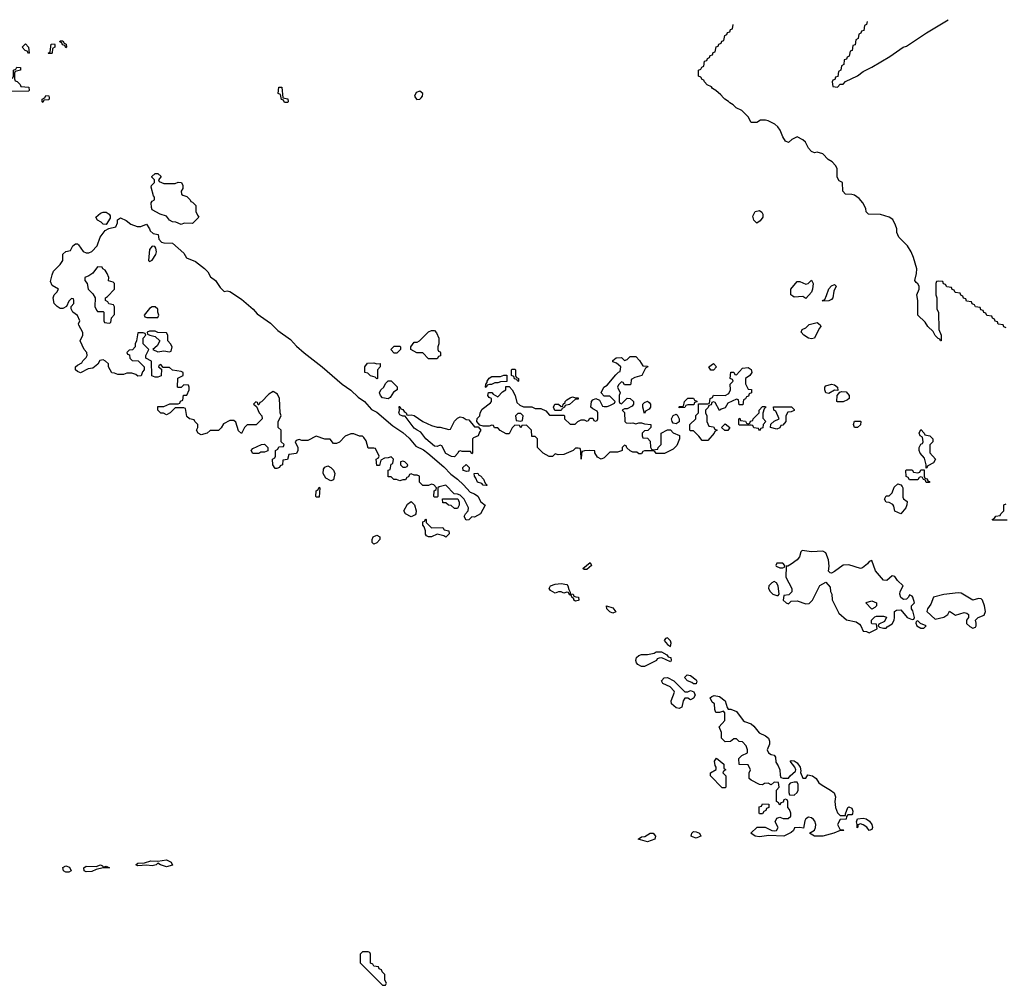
# Model space of a CAD drawing. Header units: inches. Extents: x 2701622 to 2964296, y 496201 to 720542.
# Tile 41 of 256: x 2721469 to 2728310, y 713834 to 720542. Entities that reach past the tile are written whole.
import ezdxf

# ---------------------------------------------------------------- set-up
doc = ezdxf.new("R2010")
doc.units = ezdxf.units.IN
doc.header["$MEASUREMENT"] = 0
doc.layers.add('C7721', color=7, linetype='Continuous')
doc.layers.add('C7722', color=7, linetype='Continuous')

msp = doc.modelspace()

# ---------------------------------------------------------------- linework, layer by layer
at = {"layer": 'C7721', "color": 4}
for points, elevation in [([(2721673.4, 720000), (2721674, 719990), (2721670, 719986), (2721638, 719982), (2721630, 719966), (2721626, 719970), (2721626, 719990), (2721642, 719998), (2721643, 720000)], 8), ([(2723297.8, 720000), (2723298, 719998), (2723332.7, 719992.7), (2723334, 719970), (2723330, 719966), (2723310, 719966), (2723302, 719982), (2723288.4, 719988.4), (2723286.2, 720000)], 8), ([(2724219.1, 720000), (2724228.1, 719988.1), (2724250, 719989.2), (2724259.6, 720000)], 12), ([(2728322, 718402), (2728307.3, 718407.3), (2728302, 718422), (2728267.3, 718427.3), (2728262, 718442), (2728247.3, 718447.3), (2728242, 718462), (2728227.3, 718467.3), (2728222, 718482), (2728187.3, 718487.3), (2728182, 718502), (2728167.3, 718507.3), (2728162, 718522), (2728147.3, 718527.3), (2728142, 718542), (2728110, 718546), (2728102, 718562), (2728087.3, 718567.3), (2728082, 718582), (2728047.3, 718587.3), (2728042, 718602), (2728027.3, 718607.3), (2728022, 718622), (2728007.3, 718627.3), (2728002, 718642), (2727967.3, 718647.3), (2727962, 718662), (2727947.3, 718667.3), (2727942, 718682), (2727910, 718686), (2727902, 718702), (2727887.3, 718707.3), (2727882, 718722), (2727850, 718726), (2727838, 718722), (2727834, 718710), (2727834, 718630), (2727842, 718610), (2727842, 718530), (2727852, 718510), (2727854, 718390), (2727872, 718350), (2727872, 718310), (2727866, 718310), (2727862, 718322), (2727850, 718326), (2727830, 718348), (2727815.3, 718375.3), (2727778, 718410), (2727760.4, 718440.4), (2727708, 718490), (2727708, 718590), (2727702, 718630), (2727718, 718670), (2727718, 718690), (2727710, 718706), (2727696.4, 718716.4), (2727688.7, 718730), (2727700.4, 718779.6), (2727702, 718810), (2727679, 718890), (2727662, 718930), (2727638, 718970), (2727578, 719030), (2727563.1, 719063.1), (2727562, 719090), (2727554.6, 719114.6), (2727534.6, 719154.6), (2727508.9, 719168.9), (2727450, 719189), (2727366, 719190), (2727350, 719206), (2727348.7, 719230), (2727328, 719270), (2727300.4, 719300.4), (2727270, 719322), (2727250, 719328), (2727206, 719330), (2727188, 719350), (2727186, 719410), (2727162, 719422), (2727148.4, 719448.4), (2727148.4, 719508.4), (2727138, 719530), (2727114.6, 719554.6), (2727086, 719570), (2727048.9, 719608.9), (2727010, 719622), (2726990, 719618), (2726970, 719626), (2726949, 719649), (2726928, 719690), (2726910, 719708), (2726870, 719728), (2726834, 719710), (2726810, 719688), (2726790, 719698), (2726770, 719728), (2726753.2, 719773.2), (2726737.2, 719797.2), (2726716, 719816), (2726670, 719839), (2726650, 719844), (2726616.9, 719843.1), (2726590, 719828.7), (2726550, 719828), (2726530, 719866), (2726486, 719910), (2726446, 719930), (2726426, 719950), (2726403.1, 719963.1), (2726394.6, 719974.6), (2726368.9, 719988.9), (2726358.8, 720000)], 8), ([(2728330, 717066), (2728230, 717066), (2728226, 717070), (2728242, 717078), (2728250, 717094), (2728282, 717098), (2728286, 717110), (2728306, 717130), (2728307.3, 717172.7), (2728322, 717178)], 8)]:
    msp.add_lwpolyline(points, dxfattribs=dict(at, elevation=elevation))
for points, elevation in [([(2722470, 719404.7), (2722550, 719404.7), (2722570, 719412), (2722594, 719410), (2722602, 719390), (2722602, 719370), (2722592, 719350), (2722594, 719330), (2722602, 719322), (2722630, 719314), (2722654, 719290), (2722658, 719278), (2722670, 719274), (2722694, 719250), (2722694, 719210), (2722703.6, 719183.6), (2722714, 719170), (2722670, 719126), (2722612.7, 719127.3), (2722590, 719118), (2722554.6, 719134.6), (2722530, 719138), (2722510, 719148), (2722490, 719178), (2722446, 719190), (2722390, 719222), (2722384, 719236), (2722382, 719270), (2722390, 719282), (2722406, 719290), (2722406, 719310), (2722398, 719318), (2722382, 719378), (2722386, 719390), (2722406, 719410), (2722406, 719430), (2722388.4, 719448.4), (2722388.4, 719451.6), (2722410, 719474), (2722430, 719474), (2722452.7, 719452.7), (2722434, 719430), (2722438, 719418), (2722454, 719410)], 8), ([(2722070, 719118), (2722050, 719122), (2722035.5, 719135.5), (2722010, 719149), (2721998, 719170), (2722030, 719198), (2722050, 719204.7), (2722070, 719204.7), (2722091.1, 719191.1), (2722098.8, 719178.8), (2722098, 719162)], 8), ([(2726590, 719129.2), (2726568.7, 719150), (2726563.1, 719176.9), (2726578, 719210), (2726610, 719216), (2726625.4, 719205.4), (2726632, 719190), (2726632, 719170), (2726614.4, 719145.6)], 8), ([(2722310, 719104.7), (2722350, 719121), (2722370.8, 719090), (2722375.3, 719075.3), (2722396, 719056), (2722430.4, 719050.4), (2722436.9, 719016.9), (2722455.3, 718995.3), (2722470.7, 718990.7), (2722530.3, 718990.3), (2722610, 718918.8), (2722627.3, 718887.3), (2722690, 718861.6), (2722752.7, 718812.7), (2722775.5, 718790), (2722794.9, 718754.9), (2722830.7, 718730), (2722862, 718682), (2722890, 718654), (2722910, 718658.8), (2722930, 718653.4), (2723010, 718600.5), (2723091.4, 718531.4), (2723119.5, 718499.5), (2723212.7, 718432.7), (2723263.6, 718383.6), (2723350, 718320.4), (2723393.1, 718273.1), (2723446.7, 718226.7), (2723571.4, 718131.4), (2723710.6, 718010), (2723770, 717968.2), (2723820.2, 717920.2), (2723864.9, 717890), (2723914.4, 717834.4), (2723950, 717815.5), (2724061.5, 717721.5), (2724130, 717674.4), (2724174.8, 717634.8), (2724220.3, 717580.3), (2724273.9, 717553.9), (2724304.9, 717530), (2724415.6, 717435.6), (2724463.9, 717383.9), (2724510.3, 717350.3), (2724553.4, 717310), (2724598.5, 717258.5), (2724630, 717247.7), (2724652.9, 717232.9), (2724673.4, 717193.4), (2724702, 717170), (2724670, 717108), (2724630, 717086), (2724610, 717088), (2724590, 717068), (2724570, 717066), (2724558, 717090), (2724566, 717110), (2724586, 717130), (2724588, 717150), (2724558, 717210), (2724530, 717238), (2724510, 717246), (2724487.3, 717247.3), (2724430, 717308.7), (2724383.6, 717296.4), (2724374, 717290), (2724374, 717230), (2724370, 717226), (2724350, 717226), (2724346, 717230), (2724348, 717270), (2724362, 717278), (2724366, 717290), (2724346, 717310), (2724330, 717315.3), (2724310, 717306), (2724270, 717306), (2724248, 717330), (2724246, 717370), (2724230, 717378), (2724210, 717378), (2724190, 717386), (2724178, 717382), (2724170, 717366), (2724158, 717362), (2724150, 717346), (2724130, 717346), (2724110, 717338), (2724087.3, 717347.3), (2724068.4, 717348.4), (2724050, 717366), (2724030, 717366), (2724028.4, 717411.6), (2724042, 717418), (2724050, 717454), (2724062, 717458), (2724066, 717490), (2724050, 717506), (2724030, 717498), (2724003.6, 717496.4), (2723978, 717482), (2723970, 717446), (2723950, 717446), (2723946, 717490), (2723962, 717498), (2723966, 717510), (2723942, 717562), (2723930, 717566), (2723890, 717566), (2723876.4, 717616.4), (2723860.4, 717640.4), (2723850, 717648), (2723830, 717648), (2723790, 717666), (2723770, 717666), (2723730, 717648), (2723690, 717606), (2723670, 717598), (2723650, 717598), (2723627.3, 717627.3), (2723590, 717628), (2723530, 717648), (2723470, 717618), (2723430, 717618), (2723410, 717626), (2723390, 717618), (2723382, 717610), (2723402, 717570), (2723402, 717550), (2723391.3, 717528.7), (2723338, 717522), (2723330, 717486), (2723298, 717482), (2723294, 717450), (2723278, 717442), (2723274, 717430), (2723256.9, 717423.1), (2723244.7, 717424.7), (2723228, 717450), (2723226, 717490), (2723242, 717498), (2723246, 717510), (2723246, 717550), (2723262, 717558), (2723270, 717574), (2723302, 717578), (2723306, 717590), (2723286, 717610), (2723286, 717690), (2723266, 717710), (2723266, 717750), (2723286, 717790), (2723278, 717810), (2723275.3, 717910), (2723260.4, 717940.4), (2723230, 717958), (2723199.6, 717940.4), (2723150, 717886), (2723138, 717882), (2723130, 717866), (2723126, 717866), (2723122, 717882), (2723110, 717886), (2723094, 717870), (2723114, 717854), (2723132, 717810), (2723152, 717790), (2723154, 717770), (2723111.6, 717728.4), (2723050, 717728), (2723031.1, 717708.9), (2723010, 717668), (2722990, 717686), (2722970, 717746), (2722956.4, 717756.4), (2722930, 717758), (2722885.4, 717734.6), (2722870, 717706), (2722851.6, 717688.4), (2722792.7, 717687.3), (2722771.6, 717668.4), (2722730, 717658), (2722708.9, 717668.9), (2722698, 717690), (2722706, 717710), (2722706, 717730), (2722686, 717750), (2722682, 717762), (2722650, 717768), (2722630, 717786), (2722622, 717842), (2722610, 717846), (2722550, 717846), (2722514, 717810), (2722490, 717798), (2722467.3, 717807.3), (2722450, 717808), (2722428, 717830), (2722430, 717854), (2722470, 717854), (2722512.7, 717872.7), (2722570, 717874), (2722582, 717878), (2722587.3, 717892.7), (2722602, 717898), (2722607.3, 717932.7), (2722630, 717934), (2722646, 717970), (2722646, 717990), (2722642, 718002), (2722610, 718006), (2722590, 717986), (2722570, 717986), (2722566, 717990), (2722568.4, 718051.6), (2722606, 718070), (2722606, 718090), (2722590, 718098), (2722530, 718106), (2722510, 718126), (2722466, 718126), (2722450, 718146), (2722438, 718142), (2722434, 718130), (2722454, 718114), (2722451.1, 718068.9), (2722430, 718058), (2722410, 718058), (2722387.3, 718067.3), (2722386, 718170), (2722346, 718190), (2722346, 718210), (2722366, 718250), (2722328, 718290), (2722328, 718330), (2722346, 718350), (2722342, 718362), (2722327.3, 718367.3), (2722290, 718366), (2722281, 718310), (2722272, 718290), (2722271.6, 718268.4), (2722252.7, 718247.3), (2722230, 718246), (2722214, 718230), (2722218, 718218), (2722232.7, 718212.7), (2722234, 718190), (2722250, 718174), (2722292.7, 718172.7), (2722334, 718130), (2722334, 718110), (2722323.6, 718096.4), (2722312.7, 718067.3), (2722290, 718066), (2722276.4, 718076.4), (2722247.3, 718087.3), (2722212.7, 718087.3), (2722190, 718078), (2722150, 718078), (2722127.3, 718087.3), (2722110, 718088), (2722086, 718130), (2722086, 718150), (2722066, 718170), (2722050, 718178), (2722025.4, 718174.6), (2722011.1, 718148.9), (2721978, 718122), (2721944.7, 718115.3), (2721891.1, 718088.9), (2721870, 718098), (2721858, 718110), (2721858, 718130), (2721870, 718142), (2721902, 718158), (2721907.3, 718172.7), (2721930, 718194), (2721938, 718210), (2721935.3, 718230), (2721918, 718250), (2721888.7, 718310), (2721908.7, 718350), (2721908.4, 718368.4), (2721880.4, 718420.4), (2721878, 718430), (2721886, 718450), (2721870, 718486), (2721838, 718510), (2721827.3, 718532.7), (2721826, 718550), (2721846, 718570), (2721846, 718590), (2721842, 718602), (2721830, 718606), (2721810, 718586), (2721794, 718550), (2721770, 718535.3), (2721750, 718535.3), (2721728.9, 718548.9), (2721708, 718570), (2721702, 718610), (2721708.7, 718631.3), (2721728, 718650), (2721738, 718670), (2721695.3, 718695.3), (2721684, 718724), (2721694, 718770), (2721704.7, 718795.3), (2721750, 718842), (2721768, 718870), (2721770, 718914), (2721790, 718932), (2721822, 718938), (2721838, 718970), (2721856.4, 718983.6), (2721870, 718984.7), (2721878.8, 718978.8), (2721910, 718932), (2721930, 718922), (2721950, 718922), (2721970, 718932), (2722008.7, 718970), (2722029, 719030), (2722062, 719078), (2722088.4, 719091.6), (2722138, 719102), (2722148.7, 719130), (2722149, 719151), (2722170, 719164.7), (2722210, 719146.8), (2722241.6, 719121.6), (2722285.4, 719105.4)], 8), ([(2722390, 718968), (2722370, 718946), (2722364.7, 718870), (2722370, 718862), (2722390, 718872), (2722414, 718910), (2722419, 718930), (2722414.6, 718954.6), (2722407.3, 718967.3)], 8), ([(2722010, 718826), (2721978, 718782), (2721950, 718762), (2721922, 718750), (2721922, 718730), (2721938, 718710), (2721944.7, 718670), (2721976.9, 718636.9), (2721994, 718610), (2721992, 718550), (2722003.6, 718523.6), (2722010, 718514), (2722050, 718514), (2722054, 718510), (2722054, 718450), (2722058, 718438), (2722090, 718434), (2722102, 718438), (2722106, 718470), (2722127.3, 718492.7), (2722127.3, 718547.3), (2722122, 718562), (2722088.4, 718568.4), (2722082, 718582), (2722066, 718590), (2722066, 718610), (2722080.4, 718619.6), (2722128, 718670), (2722128, 718710), (2722119, 718719), (2722087.3, 718727.3), (2722089, 718750), (2722078, 718778), (2722062, 718802), (2722046, 718810), (2722042, 718822)], 8), ([(2726930, 718606), (2726910, 718618), (2726850, 718615.3), (2726840.2, 718620.2), (2726826, 718630), (2726826, 718670), (2726870, 718722), (2726890, 718722), (2726930, 718704.7), (2726946, 718710), (2726970, 718731.3), (2726982, 718710), (2726978, 718670), (2726971, 718649)], 8), ([(2727050, 718586), (2727046, 718590), (2727062, 718598), (2727075.3, 718624.7), (2727090, 718672), (2727110, 718692), (2727130, 718702), (2727142, 718690), (2727124.7, 718655.3), (2727118, 718610), (2727110, 718598), (2727090, 718588.7)], 8), ([(2722410, 718548), (2722390, 718548), (2722370, 718535.3), (2722334, 718490), (2722338, 718478), (2722352.7, 718472.7), (2722430, 718474), (2722435.3, 718490), (2722428, 718510), (2722428, 718530)], 8), ([(2724310, 718186), (2724270, 718228), (2724228.4, 718228.4), (2724186, 718250), (2724186, 718270), (2724210, 718302), (2724230, 718302), (2724246, 718310), (2724310, 718374), (2724330, 718382), (2724350, 718382), (2724365.4, 718365.4), (2724381, 718330), (2724382, 718290), (2724374, 718270), (2724374, 718250), (2724378, 718238), (2724390, 718234), (2724392.7, 718227.3), (2724392.7, 718207.3), (2724378, 718202), (2724370, 718186)], 8), ([(2726970, 718324), (2726949.3, 718329.3), (2726918, 718350), (2726898, 718370), (2726906, 718390), (2726930, 718402), (2726954.6, 718425.4), (2727010, 718438), (2727030, 718422), (2727036, 718410), (2727024, 718396), (2726990, 718328.7)], 8), ([(2722410, 718378), (2722370, 718378), (2722354, 718370), (2722358, 718358), (2722374, 718350), (2722410, 718342), (2722442, 718310), (2722424.7, 718275.3), (2722394, 718250), (2722430, 718234), (2722470, 718241), (2722510, 718234), (2722522, 718238), (2722528, 718270), (2722518, 718290), (2722498, 718310), (2722498, 718350), (2722490, 718366), (2722428, 718368)], 8), ([(2724070, 718226), (2724048, 718250), (2724070, 718274), (2724110, 718274), (2724114, 718270), (2724114, 718250), (2724090, 718226)], 8), ([(2725670, 718006), (2725662, 718022), (2725650, 718026), (2725630, 718006), (2725622, 717990), (2725642, 717950), (2725634, 717930), (2725634, 717890), (2725638, 717878), (2725650, 717874), (2725690, 717912), (2725711.3, 717911.3), (2725734, 717890), (2725734, 717870), (2725723.6, 717856.4), (2725690, 717838), (2725670, 717838), (2725654, 717830), (2725672, 717812), (2725674, 717750), (2725682, 717742), (2725710, 717738), (2725730, 717742), (2725750, 717734), (2725770, 717742), (2725790, 717742), (2725810, 717734), (2725854, 717730), (2725854, 717710), (2725832.7, 717687.3), (2725810, 717686), (2725794, 717670), (2725794, 717650), (2725798, 717638), (2725830, 717634), (2725850, 717614), (2725852.7, 717572.7), (2725858, 717558), (2725870, 717554), (2725902, 717558), (2725906, 717570), (2725926, 717590), (2725926, 717670), (2725970, 717692), (2725990, 717692), (2726010, 717672), (2726052.7, 717652.7), (2726054, 717630), (2726035.3, 717584.7), (2726010, 717558), (2725950, 717528.7), (2725890, 717528), (2725882, 717542), (2725870, 717546), (2725810, 717546), (2725798, 717542), (2725790, 717526), (2725770, 717526), (2725756.4, 717536.4), (2725730, 717538), (2725710, 717546), (2725687.3, 717567.3), (2725682, 717582), (2725670, 717586), (2725654, 717570), (2725654, 717550), (2725650, 717546), (2725623.6, 717536.4), (2725570, 717538), (2725530, 717498), (2725510, 717489), (2725483.1, 717503.1), (2725466, 717534), (2725466, 717546), (2725430, 717548.7), (2725392.7, 717547.3), (2725378, 717542), (2725372.7, 717527.3), (2725370, 717488), (2725367.3, 717547.3), (2725362, 717562), (2725350, 717566), (2725330, 717566), (2725314, 717550), (2725250, 717522), (2725210, 717518), (2725190, 717526), (2725170, 717508), (2725148.4, 717508.4), (2725106, 717530), (2725066, 717570), (2725066, 717630), (2725050, 717646), (2725027.3, 717647.3), (2725026, 717690), (2724990, 717726), (2724958, 717722), (2724950, 717706), (2724942, 717722), (2724910, 717726), (2724890, 717706), (2724870, 717666), (2724850, 717666), (2724808.4, 717688.4), (2724790, 717706), (2724767.3, 717707.3), (2724762, 717722), (2724750, 717726), (2724730, 717718), (2724690, 717718), (2724666, 717726), (2724646, 717750), (2724648.4, 717771.6), (2724666, 717790), (2724668, 717810), (2724683.1, 717836.9), (2724740.4, 717879.6), (2724748, 717890), (2724746, 717910), (2724730, 717918), (2724722, 717930), (2724727.3, 717952.7), (2724750, 717952), (2724759.6, 717939.6), (2724790, 717922), (2724823.1, 717956.9), (2724846, 717970), (2724847.3, 717992.7), (2724870, 717994), (2724891.6, 717971.6), (2724912, 717930), (2724922, 717882), (2724943.6, 717863.6), (2724970, 717852), (2725027.3, 717852.7), (2725050, 717842), (2725090, 717842), (2725123.6, 717823.6), (2725150, 717794), (2725250, 717794), (2725254, 717790), (2725254, 717770), (2725292.7, 717732.7), (2725327.3, 717732.7), (2725346, 717750), (2725370, 717762), (2725390, 717762), (2725410, 717754), (2725422, 717758), (2725430, 717774), (2725450, 717774), (2725458, 717758), (2725470, 717754), (2725482, 717758), (2725486, 717770), (2725486, 717810), (2725482, 717822), (2725450, 717838), (2725438, 717850), (2725442, 717890), (2725450, 717902), (2725471.3, 717911.3), (2725498, 717898), (2725518, 717858), (2725530, 717854), (2725550, 717854), (2725570, 717862), (2725602, 717878), (2725606, 717890), (2725570, 717926), (2725530, 717926), (2725508.7, 717948.7), (2725528, 717990), (2725550, 718002), (2725610, 718074), (2725630, 718094), (2725642, 718098), (2725646, 718130), (2725616.4, 718156.4), (2725590, 718166), (2725590, 718174), (2725612.7, 718192.7), (2725650, 718194), (2725670, 718174), (2725690, 718182), (2725710, 718202), (2725750, 718202), (2725775.3, 718175.3), (2725798, 718138), (2725830, 718134), (2725834, 718130), (2725818, 718122), (2725790.9, 718069.1), (2725743.6, 718056.4), (2725718, 718042), (2725714, 718010), (2725710, 718006)], 8), ([(2723950, 718152), (2723972.7, 718152.7), (2723974, 718130), (2723954, 718110), (2723954, 718050), (2723950, 718048), (2723938, 718058), (2723907.3, 718067.3), (2723887.3, 718087.3), (2723866, 718090), (2723868, 718130), (2723884.7, 718155.3), (2723930, 718158)], 8), ([(2724930, 718028), (2724922, 718042), (2724907.3, 718047.3), (2724902, 718062), (2724886, 718070), (2724886, 718110), (2724890, 718114), (2724910, 718114), (2724914, 718110), (2724914, 718070), (2724918, 718058), (2724934, 718050), (2724934, 718030)], 8), ([(2726467.3, 717867.3), (2726462, 717902), (2726450, 717906), (2726390, 717878), (2726370, 717846), (2726343.6, 717836.4), (2726330, 717826), (2726302, 717882), (2726290, 717886), (2726278, 717882), (2726272.7, 717867.3), (2726258, 717862), (2726252.7, 717847.3), (2726234, 717830), (2726234, 717810), (2726242, 717790), (2726242, 717750), (2726258, 717718), (2726290, 717714), (2726298, 717698), (2726314, 717690), (2726298, 717682), (2726294, 717670), (2726250, 717618), (2726210, 717618), (2726188.4, 717648.4), (2726150, 717686), (2726130, 717686), (2726126, 717690), (2726126, 717730), (2726166, 717770), (2726167.3, 717792.7), (2726186, 717810), (2726186, 717874), (2726250, 717874), (2726262, 717878), (2726266, 717910), (2726282, 717918), (2726290, 717934), (2726370, 717932), (2726395.3, 717944.7), (2726408, 717970), (2726406, 718010), (2726426, 718030), (2726422, 718042), (2726406, 718050), (2726410, 718094), (2726430, 718094), (2726438, 718078), (2726450, 718074), (2726490, 718122), (2726530, 718126), (2726550.8, 718110.8), (2726556, 718090), (2726542, 718070), (2726512, 718050), (2726511.6, 718011.6), (2726530, 717974), (2726552.7, 717972.7), (2726554, 717950), (2726538, 717942), (2726532.7, 717927.3), (2726518, 717922), (2726512.7, 717907.3), (2726498, 717902), (2726492.7, 717867.3)], 8), ([(2726270, 718108), (2726258, 718130), (2726290, 718154), (2726311.3, 718130), (2726290, 718108)], 8), ([(2724710, 717986), (2724706, 717990), (2724708, 718010), (2724718, 718022), (2724718, 718030), (2724730, 718051.3), (2724750, 718062), (2724810, 718062), (2724832.7, 718072.7), (2724852.7, 718072.7), (2724852.7, 718027.3), (2724810, 718026), (2724790, 718018), (2724770, 718018), (2724747.3, 718007.3), (2724732.7, 718007.3), (2724718, 718002)], 8), ([(2724030, 717908.7), (2723990, 717915.3), (2723975.3, 717930), (2723968, 717950), (2723978, 717970), (2723998, 717990), (2724010, 718014), (2724030, 718034), (2724050, 718034), (2724091.6, 717991.6), (2724092, 717970), (2724065.4, 717954.6), (2724043.6, 717916.4)], 8), ([(2727154, 717966), (2727130, 717968), (2727090, 717946), (2727069, 717949), (2727062, 717970), (2727062, 717990), (2727070, 717998), (2727110, 718010.7), (2727130, 718004.7), (2727151.3, 717990)], 8), ([(2725330, 717914), (2725350, 717914), (2725350, 717906), (2725330, 717906), (2725290, 717868), (2725258, 717862), (2725254, 717850), (2725238, 717842), (2725230, 717826), (2725187.3, 717827.3), (2725178, 717850), (2725186, 717870), (2725211.6, 717871.6), (2725230, 717854), (2725242, 717858), (2725246, 717870), (2725258, 717882), (2725258, 717890), (2725270, 717902), (2725294, 717914), (2725310, 717922)], 8), ([(2726050, 717846), (2726048, 717850), (2726050, 717854), (2726082, 717858), (2726088, 717890), (2726110, 717912), (2726151.6, 717911.6), (2726158, 717898), (2726172.7, 717892.7), (2726174, 717886), (2726158, 717882), (2726152.7, 717867.3), (2726110, 717866), (2726098, 717862), (2726090, 717848)], 8), ([(2727150, 717886), (2727146, 717890), (2727148.4, 717931.6), (2727166, 717954), (2727182, 717958), (2727210, 717956), (2727231.3, 717930), (2727231.3, 717910), (2727219.8, 717900.2), (2727190, 717888)], 8), ([(2724170, 717794), (2724190, 717798), (2724210, 717791.3), (2724271.1, 717751.1), (2724330, 717722), (2724370, 717711.3), (2724390.9, 717710.9), (2724450, 717694), (2724462, 717698), (2724490, 717752), (2724510, 717774), (2724530, 717782), (2724550, 717778), (2724570, 717764.7), (2724590, 717762), (2724630, 717714), (2724654, 717714), (2724674, 717690), (2724663.6, 717676.4), (2724654, 717650), (2724622, 717638), (2724614, 717630), (2724614, 717530), (2724610, 717526), (2724602, 717542), (2724543.1, 717543.1), (2724532.7, 717547.3), (2724518, 717542), (2724514, 717530), (2724490, 717506), (2724470, 717508), (2724430, 717529), (2724402, 717582), (2724390, 717586), (2724370, 717578), (2724350, 717579), (2724290, 717629.3), (2724257.2, 717677.2), (2724230, 717689.3), (2724210, 717705.2), (2724148, 717788), (2724132, 717788), (2724110, 717798), (2724104, 717810), (2724108, 717828), (2724106, 717854), (2724110, 717854), (2724118, 717838), (2724130, 717834), (2724139.6, 717819.6), (2724154, 717810), (2724158, 717798)], 8), ([(2725810, 717806), (2725798, 717850), (2725798, 717870), (2725810, 717882), (2725831.1, 717891.1), (2725843.6, 717883.6), (2725851.6, 717871.6), (2725852, 717850), (2725843.6, 717836.4), (2725818, 717822)], 8), ([(2726610, 717686), (2726602, 717702), (2726570, 717706), (2726562, 717722), (2726550, 717726), (2726470, 717726), (2726466, 717730), (2726466, 717770), (2726472.7, 717772.7), (2726478, 717758), (2726512.7, 717752.7), (2726518, 717738), (2726530, 717734), (2726542, 717738), (2726547.3, 717752.7), (2726562, 717758), (2726566, 717770), (2726606, 717810), (2726606, 717830), (2726630, 717854), (2726650, 717854), (2726654, 717850), (2726642, 717838), (2726632.7, 717807.3), (2726632.7, 717772.7), (2726654, 717750), (2726634, 717730), (2726632.7, 717707.3), (2726618, 717702)], 8), ([(2726730, 717698), (2726686, 717710), (2726687.3, 717732.7), (2726710, 717754), (2726746, 717770), (2726722, 717822), (2726708, 717830), (2726707.3, 717852.7), (2726831.6, 717851.6), (2726850, 717834), (2726850, 717826), (2726830, 717818), (2726804.7, 717815.3), (2726792, 717790), (2726792, 717750), (2726770, 717726), (2726758, 717722), (2726750, 717706)], 8), ([(2724950, 717806), (2724930, 717806), (2724914, 717790), (2724918, 717758), (2724950, 717754), (2724962, 717758), (2724966, 717790)], 8), ([(2726030, 717735.3), (2726010, 717738), (2726002, 717750), (2725998, 717770), (2726008.9, 717791.1), (2726030, 717802), (2726038, 717798), (2726052, 717770), (2726050, 717748)], 8), ([(2726390, 717688), (2726368.4, 717688.4), (2726346, 717710), (2726370, 717734), (2726402, 717710)], 8), ([(2727290, 717708), (2727268, 717710), (2727262, 717730), (2727270, 717754), (2727310, 717754), (2727312, 717750), (2727311.6, 717728.4)], 8), ([(2727766, 717426), (2727768, 717450), (2727756.4, 717496.4), (2727726, 717530), (2727718, 717550), (2727718, 717570), (2727730, 717594), (2727742, 717598), (2727746, 717610), (2727742, 717642), (2727726, 717650), (2727718, 717670), (2727730, 717694), (2727754, 717670), (2727758, 717658), (2727791.6, 717651.6), (2727814, 717630), (2727814, 717610), (2727792.7, 717587.3), (2727792.7, 717532.7), (2727832, 717490), (2727816.9, 717463.1), (2727778, 717442), (2727770, 717426)], 8), ([(2723130, 717528), (2723088.4, 717528.4), (2723078, 717550), (2723090, 717562), (2723148.4, 717591.6), (2723170, 717594), (2723194, 717570), (2723192.7, 717547.3), (2723170, 717538), (2723143.6, 717536.4)], 8), ([(2723630, 717338), (2723596.4, 717356.4), (2723578, 717390), (2723580.4, 717419.6), (2723590, 717434), (2723610, 717442), (2723630, 717432), (2723650, 717412), (2723658, 717390), (2723650, 717346)], 8), ([(2724130, 717475.3), (2724114, 717470), (2724114, 717450), (2724130, 717434), (2724150, 717434), (2724162, 717438), (2724166, 717450), (2724146, 717470)], 8), ([(2724576.9, 717403.1), (2724549.3, 717410), (2724548.7, 717431.3), (2724570, 717452), (2724592, 717430), (2724590, 717406)], 8), ([(2724710, 717306), (2724690, 717309), (2724679, 717319), (2724649.2, 717330), (2724638, 717358), (2724628, 717370), (2724626, 717390), (2724651.6, 717391.6), (2724658, 717378), (2724670, 717374), (2724691, 717351), (2724702, 717322), (2724714, 717310), (2724714, 717306)], 8), ([(2727790, 717326), (2727767.3, 717327.3), (2727762, 717342), (2727747.3, 717347.3), (2727742, 717362), (2727730, 717366), (2727718, 717362), (2727710, 717346), (2727650, 717346), (2727642, 717362), (2727628.4, 717368.4), (2727626, 717410), (2727630, 717414), (2727670, 717414), (2727678, 717398), (2727710, 717394), (2727722, 717398), (2727730, 717414), (2727754, 717414), (2727754, 717370), (2727758, 717358), (2727772.7, 717352.7), (2727778, 717338), (2727790, 717334)], 8), ([(2723530, 717226), (2723526, 717230), (2723528, 717270), (2723542, 717278), (2723550, 717294), (2723554, 717290), (2723550, 717226)], 8), ([(2727590, 717108), (2727550, 717128), (2727542, 717162), (2727534.6, 717174.6), (2727510, 717188), (2727489.1, 717189.1), (2727478, 717210), (2727490, 717234), (2727510, 717234), (2727530, 717254), (2727544.7, 717295.3), (2727570, 717318), (2727591, 717311), (2727599.8, 717299.8), (2727604.7, 717290), (2727605.4, 717225.4), (2727610, 717214), (2727634, 717194), (2727632.7, 717172.7), (2727624.7, 717150)], 8), ([(2724190, 717089), (2724148.9, 717108.9), (2724138, 717130), (2724163.1, 717176.9), (2724190, 717194), (2724212, 717172), (2724224.7, 717130), (2724222, 717110), (2724216.9, 717103.1)], 8), ([(2724490, 717146), (2724467.3, 717167.3), (2724448.4, 717168.4), (2724430, 717186), (2724410, 717186), (2724407.3, 717212.7), (2724512.7, 717212.7), (2724522, 717190), (2724522, 717170), (2724510, 717146)], 8), ([(2724330, 717012), (2724410, 717014), (2724418, 716998), (2724451.6, 716991.6), (2724454, 716970), (2724430, 716948), (2724416.4, 716956.4), (2724370, 716968), (2724330, 716948.7), (2724308.4, 716948.4), (2724296.4, 716956.4), (2724288.9, 716968.9), (2724288.7, 716990), (2724279, 717019), (2724269, 717030), (2724270, 717054), (2724282, 717058), (2724290, 717074), (2724294, 717070), (2724294, 717050)], 8), ([(2723930, 716898), (2723918, 716910), (2723918, 716930), (2723926, 716950), (2723950, 716962), (2723972, 716950), (2723972, 716930), (2723950, 716908.7)], 8), ([(2726904.5, 716855.5), (2726895.3, 716844.7), (2726886.8, 716810), (2726870.6, 716789.4), (2726830, 716759), (2726806, 716746), (2726794, 716746), (2726792, 716670), (2726834, 716590), (2726832.7, 716567.3), (2726812.7, 716547.3), (2726778, 716542), (2726774, 716510), (2726794, 716490), (2726810, 716484.7), (2726830, 716502), (2726870, 716504.7), (2726930, 716484.7), (2726953.6, 716486.4), (2726978, 716510), (2727028.9, 716611.1), (2727070, 716634), (2727099.6, 716599.6), (2727102, 716570), (2727112, 716550), (2727112.7, 716512.7), (2727159.6, 716419.6), (2727212.7, 716372.7), (2727279.8, 716359.8), (2727303.6, 716343.6), (2727314, 716330), (2727330, 716294), (2727351.6, 716291.6), (2727370, 716282), (2727426, 716310), (2727422, 716342), (2727390, 716346), (2727386, 716350), (2727386, 716370), (2727410, 716394), (2727422, 716398), (2727470, 716398), (2727491.3, 716391.3), (2727478, 716362), (2727438, 716342), (2727434, 716330), (2727442, 716322), (2727470, 716314), (2727490, 716314), (2727496.4, 716323.6), (2727530, 716344.7), (2727544, 716370), (2727548, 716388), (2727546, 716430), (2727560.4, 716439.6), (2727590, 716442), (2727634, 716390), (2727670, 716374), (2727682, 716378), (2727686, 716390), (2727674.6, 716434.6), (2727666, 716450), (2727666, 716470), (2727686, 716490), (2727674, 716530), (2727670, 716538), (2727650, 716546), (2727644.7, 716530), (2727630, 716515.3), (2727610, 716514), (2727590, 716528.7), (2727583.7, 716550), (2727585.2, 716570), (2727608, 716610), (2727567, 716647), (2727550, 716672.7), (2727530, 716679), (2727494, 716646), (2727470, 716649), (2727414, 716714), (2727390, 716786), (2727370, 716778), (2727358.8, 716761.2), (2727325.4, 716734.6), (2727310, 716728.7), (2727230, 716754), (2727190, 716753.2), (2727130, 716708), (2727110, 716698), (2727100.4, 716700.4), (2727088, 716710), (2727094, 716746), (2727089, 716790), (2727070, 716838), (2727049.1, 716849.1), (2726970, 716845.2)], 12), ([(2725390, 716722), (2725382, 716730), (2725431.6, 716771.6), (2725442, 716750), (2725410, 716722)], 8), ([(2726770, 716766), (2726730, 716766), (2726722, 716750), (2726725.4, 716745.4), (2726750, 716734), (2726770, 716734), (2726782, 716738), (2726786, 716750)], 12), ([(2725330, 716502), (2725318, 716510), (2725318, 716518), (2725306, 716530), (2725302, 716542), (2725290, 716546), (2725282, 716562), (2725270, 716566), (2725250, 716558), (2725230, 716568), (2725212.7, 716567.3), (2725190, 716558), (2725156.4, 716576.4), (2725148.4, 716591.6), (2725158, 716610), (2725190, 716621), (2725230, 716624.7), (2725270, 716618), (2725278, 716610), (2725283.6, 716583.6), (2725294, 716566), (2725294, 716554), (2725314, 716550), (2725318, 716538), (2725332, 716532), (2725352, 716530), (2725354, 716510), (2725350, 716506)], 8), ([(2726710, 716638), (2726694, 716630), (2726674, 716610), (2726672, 716590), (2726682, 716570), (2726702, 716550), (2726730, 716542), (2726738, 716542), (2726746, 716550), (2726738, 716610), (2726726, 716630)], 12), ([(2727990, 716559.7), (2727889.2, 716549.2), (2727818, 716530), (2727799.1, 716480.9), (2727776, 716450), (2727772, 716430), (2727830, 716378), (2727890, 716391), (2727918, 716410), (2727930, 716434), (2727970, 716404.7), (2728030, 716424), (2728050, 716418.8), (2728061, 716410), (2728061, 716390), (2728046.8, 716370), (2728047.5, 716347.5), (2728070, 716326), (2728090, 716316), (2728110, 716322), (2728115.3, 716330), (2728115.3, 716350), (2728109.1, 716370.9), (2728128, 716390), (2728170, 716406), (2728179.3, 716430), (2728172.7, 716470), (2728159.3, 716510), (2728150, 716519.3), (2728130, 716520.9), (2728090, 716509.2), (2728010, 716556.9)], 12), ([(2725590, 716419), (2725569.3, 716429.3), (2725548.7, 716450), (2725546, 716470), (2725590, 716457.3), (2725610, 716428)], 8), ([(2727390, 716448), (2727348.7, 716490), (2727350, 716494), (2727390, 716504.7), (2727422, 716490), (2727422, 716470), (2727410, 716458)], 12), ([(2727710, 716366), (2727698, 716362), (2727694, 716350), (2727702, 716330), (2727730, 716314), (2727750, 716314), (2727766, 716330), (2727727.3, 716347.3)], 12), ([(2725970, 716248.7), (2725956.9, 716243.1), (2725947.3, 716230), (2725970, 716200.7), (2725990, 716188), (2725995.1, 716210), (2725990, 716228)], 12), ([(2725990, 716082), (2725930, 716108), (2725912.7, 716107.3), (2725898, 716102), (2725894, 716090), (2725810, 716048), (2725790, 716048), (2725763.1, 716063.1), (2725754.6, 716074.6), (2725749, 716091), (2725755.3, 716110), (2725770, 716124.7), (2725790, 716131), (2725830, 716131), (2725878, 716142), (2725890, 716151.3), (2725929.2, 716150.8), (2725964.7, 716130), (2725975.3, 716115.3), (2725993.4, 716110), (2725994.8, 716090)], 8), ([(2726150, 715928), (2726138, 715938), (2726109, 715949), (2726088.4, 715971.6), (2726106, 715990), (2726130, 715986), (2726170, 715956), (2726174, 715946), (2726170, 715928)], 8), ([(2726090, 715872), (2726110, 715872), (2726130, 715882), (2726152.7, 715872.7), (2726162, 715850), (2726151.1, 715828.9), (2726130, 715818), (2726110, 715828), (2726090, 715828), (2726078, 715810), (2726070, 715766), (2726050, 715758), (2726030, 715762), (2725998, 715790), (2725995.3, 715810), (2726018, 715870), (2726016.4, 715876.4), (2725988.4, 715908.4), (2725938, 715930), (2725928, 715950), (2725946, 715970), (2725970, 715972), (2726014, 715950)], 8), ([(2726391.3, 715751.3), (2726408.7, 715751.3), (2726450, 715735.5), (2726494.4, 715674.4), (2726505.8, 715665.8), (2726550.8, 715650), (2726570, 715634), (2726607.3, 715587.3), (2726650, 715568), (2726671.4, 715551.4), (2726679.3, 715530), (2726678.8, 715510), (2726662, 715470), (2726672, 715450), (2726690, 715438), (2726712, 715432), (2726719.6, 715419.6), (2726723.6, 715383.6), (2726739.6, 715359.6), (2726751.3, 715330), (2726752.7, 715292.7), (2726758, 715278), (2726772.7, 715272.7), (2726810, 715272), (2726822, 715290), (2726859, 715321), (2726862, 715330), (2726855.3, 715350), (2726822, 715390), (2726830, 715396), (2726850, 715393.4), (2726870, 715378.8), (2726890.6, 715350), (2726896.9, 715323.1), (2726892.7, 715312.7), (2726910, 715274), (2726930, 715274), (2726944.7, 715295.3), (2726978, 715290), (2727002.8, 715270), (2727021.4, 715241.4), (2727043.5, 715223.5), (2727102.8, 715190), (2727126.8, 715170), (2727136.3, 715143.7), (2727132, 715110), (2727138, 715070), (2727151.3, 715031.3), (2727170, 715014), (2727206, 715014), (2727206, 715026), (2727222, 715070), (2727230, 715073.4), (2727250, 715064.7), (2727256.8, 715043.2), (2727255.3, 715024.7), (2727250, 715018), (2727222, 715018), (2727212.7, 715007.3), (2727210, 714988.7), (2727170, 714986), (2727152, 714950), (2727170, 714914), (2727190, 714914), (2727194, 714910), (2727170, 714909.2), (2727124.7, 714890), (2727050, 714869.7), (2726990, 714869.7), (2726955.3, 714890), (2726990, 714911.3), (2726998, 714930), (2726999.3, 714950), (2726993.2, 714973.2), (2726984.7, 714984.7), (2726970, 714998), (2726950, 715002), (2726932, 714990), (2726922.8, 714977.2), (2726915.3, 714924.7), (2726890, 714929.2), (2726851.6, 714928.4), (2726844.7, 714910), (2726830, 714895.3), (2726778, 714870), (2726673.6, 714873.6), (2726610, 714865.1), (2726578, 714870), (2726548, 714890), (2726592.7, 714932.7), (2726647.3, 714932.7), (2726694, 714910), (2726710, 714906), (2726726, 714910), (2726738, 714930), (2726718, 714970), (2726730, 714994), (2726750, 715002), (2726772.7, 714992.7), (2726807.3, 714992.7), (2726826, 715010), (2726826, 715030), (2726816.4, 715056.4), (2726806, 715070), (2726806, 715110), (2726802, 715122), (2726790, 715126), (2726778, 715122), (2726772.7, 715107.3), (2726758, 715102), (2726750, 715086), (2726742, 715102), (2726726, 715110), (2726726, 715190), (2726746, 715210), (2726742, 715242), (2726710, 715246), (2726690, 715226), (2726670, 715238), (2726643.6, 715236.4), (2726630, 715226), (2726610, 715228), (2726550, 715258), (2726538, 715270), (2726538, 715310), (2726546, 715330), (2726530, 715366), (2726467.3, 715367.3), (2726466, 715410), (2726486, 715430), (2726526, 715450), (2726526, 715470), (2726516.4, 715496.4), (2726490, 715526), (2726468.7, 715528.7), (2726450, 715546), (2726430, 715546), (2726407.3, 715527.3), (2726370, 715526), (2726346, 715550), (2726346, 715590), (2726328, 715630), (2726367.3, 715672.7), (2726367.3, 715727.3), (2726358, 715738), (2726330, 715728), (2726306, 715730), (2726298, 715750), (2726295.3, 715790), (2726281.2, 715801.2), (2726266, 715830), (2726279, 715841), (2726293.6, 715846.4), (2726330, 715839.1), (2726370, 715810.7), (2726383.6, 715763.6)], 8), ([(2726350, 715206), (2726268, 715290), (2726268, 715310), (2726307.3, 715332.7), (2726308, 715350), (2726301.2, 715361.2), (2726295.3, 715390), (2726310, 715412), (2726362, 715370), (2726362, 715342), (2726374, 715330), (2726358, 715322), (2726354, 715310), (2726374, 715290), (2726374, 715210), (2726370, 715206)], 8), ([(2726870, 715246), (2726850, 715246), (2726822, 715238), (2726812.7, 715227.3), (2726812.7, 715172.7), (2726818, 715158), (2726850, 715154), (2726870, 715174), (2726878, 715190), (2726878, 715230)], 8), ([(2726610, 715026), (2726606, 715030), (2726607.3, 715072.7), (2726622, 715078), (2726630, 715094), (2726672.7, 715092.7), (2726674, 715070), (2726658, 715062), (2726652.7, 715047.3), (2726638, 715042), (2726630, 715026)], 8), ([(2727370, 714909.5), (2727353.6, 714933.6), (2727330, 714949.3), (2727310, 714955.3), (2727291.6, 714948.4), (2727291.6, 714931.6), (2727287.3, 714927.3), (2727288, 714950), (2727282, 714970), (2727288.9, 714991.1), (2727330, 714994.9), (2727350, 714990.4), (2727373.5, 714973.5), (2727390.4, 714950), (2727394.9, 714930), (2727390, 714915.3)], 8), ([(2726170, 714857.2), (2726144.5, 714864.5), (2726135.3, 714870), (2726138, 714890), (2726150, 714902), (2726170, 714901), (2726191.3, 714890), (2726202, 714870), (2726190, 714865.2)], 8), ([(2725830, 714829.7), (2725766, 714850), (2725790, 714864.7), (2725812.9, 714867.1), (2725850, 714892), (2725870, 714891.3), (2725886, 714870), (2725881, 714850)], 8), ([(2722490, 714656.9), (2722448, 714670), (2722430, 714682), (2722418, 714670), (2722390, 714663.6), (2722350, 714667.6), (2722290, 714662.9), (2722277.2, 714670), (2722290, 714682.8), (2722335.3, 714684.7), (2722380.2, 714699.8), (2722430, 714696), (2722490, 714704.9), (2722521, 714690), (2722530, 714669.6)], 8), ([(2721790, 714620.7), (2721773.2, 714630), (2721770, 714652), (2721790, 714662.8), (2721814.4, 714654.4), (2721826.8, 714630), (2721810, 714620.7)], 8), ([(2722050, 714654), (2722070, 714662), (2722094, 714650), (2722050, 714649.5), (2722000.7, 714639.3), (2721970, 714624.5), (2721930, 714622.9), (2721917.2, 714630), (2721914, 714650), (2721930, 714660.7), (2722000.2, 714659.8), (2722030, 714670.7), (2722043.6, 714663.6)], 8), ([(2723890, 714066), (2723850, 714066), (2723834, 714050), (2723834, 713990), (2723990, 713834), (2724010, 713834), (2724018, 713850), (2724006, 713870), (2724006, 713910), (2723987.3, 713927.3), (2723982, 713942), (2723967.3, 713947.3), (2723962, 713962), (2723930, 713966), (2723922, 713982), (2723907.3, 713987.3), (2723906, 714050), (2723902, 714062)], 12)]:
    msp.add_lwpolyline(points, close=True, dxfattribs=dict(at, elevation=elevation))
at = {"layer": 'C7722', "color": 4}
for points, elevation in [([(2726358.8, 720000), (2726340.4, 720020.4), (2726306, 720050), (2726283.1, 720063.1), (2726275.3, 720075.3), (2726246, 720090), (2726226, 720110), (2726222, 720122), (2726210, 720126), (2726202, 720142), (2726186, 720150), (2726186, 720190), (2726202, 720198), (2726207.3, 720212.7), (2726222, 720218), (2726227.3, 720252.7), (2726242, 720258), (2726247.3, 720272.7), (2726262, 720278), (2726267.3, 720292.7), (2726282, 720298), (2726287.3, 720312.7), (2726302, 720318), (2726307.3, 720352.7), (2726322, 720358), (2726327.3, 720372.7), (2726342, 720378), (2726347.3, 720392.7), (2726362, 720398), (2726367.3, 720432.7), (2726382, 720438), (2726387.3, 720452.7), (2726402, 720458), (2726407.3, 720472.7), (2726422, 720478), (2726426.5, 720507.5)], 8), ([(2727356, 720528.8), (2727352.7, 720507.3), (2727338, 720502), (2727332.7, 720467.3), (2727318, 720462), (2727312.7, 720447.3), (2727298, 720442), (2727294, 720410), (2727278, 720402), (2727272.7, 720367.3), (2727258, 720362), (2727252.7, 720327.3), (2727238, 720322), (2727232.7, 720287.3), (2727218, 720282), (2727212.7, 720267.3), (2727198, 720262), (2727194, 720230), (2727178, 720222), (2727174, 720190), (2727158, 720182), (2727152.7, 720147.3), (2727138, 720142), (2727132.7, 720127.3), (2727118, 720122), (2727114, 720110), (2727118, 720078), (2727150, 720074), (2727170, 720094), (2727190, 720094), (2727207.3, 720112.7), (2727290, 720152), (2727330, 720182), (2727390, 720212), (2727513.6, 720286.4), (2727608, 720350), (2727630, 720358), (2727769.4, 720450.6), (2727919.3, 720541.7)], 8), ([(2723286.2, 720000), (2723282, 720022), (2723266, 720030), (2723270, 720074), (2723290, 720074), (2723297.8, 720000)], 8), ([(2724259.6, 720000), (2724268.4, 720010), (2724269.7, 720029.7), (2724250, 720045.4), (2724223.5, 720036.5), (2724211.6, 720010), (2724219.1, 720000)], 12), ([(2721643, 720000), (2721650, 720014), (2721672.7, 720012.7), (2721673.4, 720000)], 8)]:
    msp.add_lwpolyline(points, dxfattribs=dict(at, elevation=elevation))
at = {"layer": 'C7722', "color": 4, "elevation": 8}
for points in [[(2721530, 720306), (2721522, 720322), (2721507.3, 720327.3), (2721486, 720350), (2721510, 720374), (2721531.6, 720351.6), (2721534, 720310)], [(2721670, 720306), (2721666, 720310), (2721682, 720318), (2721687.3, 720372.7), (2721710, 720374), (2721714, 720370), (2721714, 720350), (2721698, 720342), (2721694, 720310), (2721690, 720308)], [(2721790, 720346), (2721782, 720362), (2721767.3, 720367.3), (2721762, 720382), (2721747.3, 720387.3), (2721750, 720394), (2721770, 720394), (2721778, 720378), (2721792.7, 720372.7), (2721794, 720350)], [(2721410, 720044), (2721398, 720050), (2721390, 720066), (2721390, 720074), (2721406, 720090), (2721406, 720130), (2721422, 720138), (2721426, 720150), (2721426, 720190), (2721442, 720198), (2721450, 720212), (2721474, 720210), (2721474, 720190), (2721438, 720182), (2721434, 720170), (2721434, 720130), (2721438, 720118), (2721452.7, 720112.7), (2721472.7, 720092.7), (2721478, 720078), (2721532.7, 720072.7), (2721534, 720050), (2721530, 720046)]]:
    msp.add_lwpolyline(points, close=True, dxfattribs=at)

doc.saveas('drawing.dxf')
